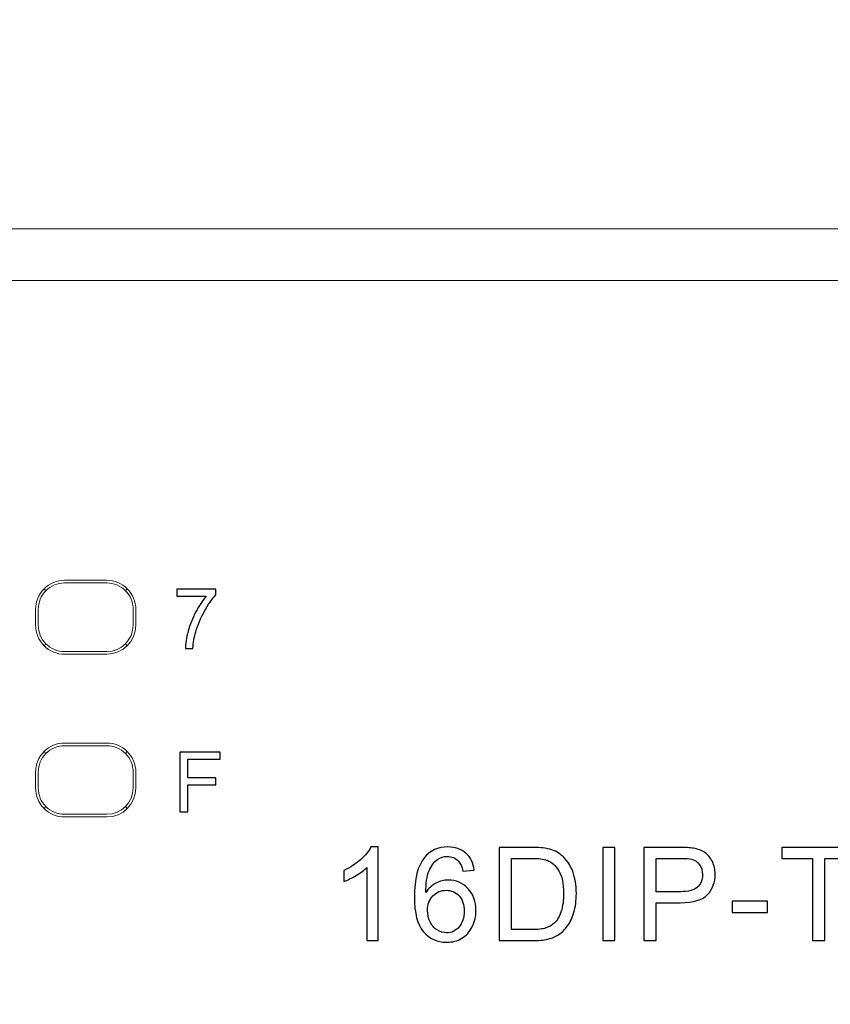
# Model space of a CAD drawing. Header units: millimetres. Extents: x -1114 to 1396, y -630 to 631.
# Tile 49 of 256: x -890 to -875, y -143 to -124. Entities that reach past the tile are written whole.
import ezdxf

# ---------------------------------------------------------------- set-up
doc = ezdxf.new("R2010")
doc.units = ezdxf.units.MM
doc.header["$MEASUREMENT"] = 0

msp = doc.modelspace()

# ---------------------------------------------------------------- linework, layer by layer
at = {"lineweight": 18}
for points, knots in [([(1038.9843, -629.7647), (1038.9843, -629.7647), (-1111.4882, -629.7647), (-1111.4882, -629.7647), (-1111.4882, -629.7647), (-1111.4882, -629.7647), (-1111.4882, 630.7883), (-1111.4882, 630.7883), (-1111.4882, 630.7883), (-1111.4882, 630.7883), (1038.9843, 630.7883), (1038.9843, 630.7883)], [0, 0, 0, 0, 0.3333333, 0.3333333, 0.3333333, 0.3333333, 0.6666667, 0.6666667, 0.6666667, 0.6666667, 1, 1, 1, 1]), ([(-875.6456, -128.106), (-876.1281, -128.106), (-876.6043, -128.106), (-877.0903, -128.106), (-877.0903, -128.106), (-877.5461, -128.106), (-878.0105, -128.106), (-878.4491, -128.106)], [0, 0, 0, 0, 0.5, 0.5, 0.5, 0.5, 1, 1, 1, 1]), ([(-871.0755, -128.106), (-871.1139, -128.106), (-871.157, -128.106), (-871.2047, -128.106), (-871.2047, -128.106), (-871.2525, -128.106), (-871.305, -128.106), (-871.3624, -128.106), (-871.3624, -128.106), (-871.4198, -128.106), (-871.4819, -128.106), (-871.5489, -128.106), (-871.5489, -128.106), (-871.5824, -128.106), (-871.6171, -128.106), (-871.653, -128.106), (-871.653, -128.106), (-871.6889, -128.106), (-871.7261, -128.106), (-871.7642, -128.106), (-871.7642, -128.106), (-871.8405, -128.106), (-871.9205, -128.106), (-872.0042, -128.106), (-872.0042, -128.106), (-872.0879, -128.106), (-872.1753, -128.106), (-872.2663, -128.106), (-872.2663, -128.106), (-872.3573, -128.106), (-872.4519, -128.106), (-872.5503, -128.106), (-872.5503, -128.106), (-872.5995, -128.106), (-872.6496, -128.106), (-872.7007, -128.106), (-872.7007, -128.106), (-872.7518, -128.106), (-872.8035, -128.106), (-872.8557, -128.106), (-872.8557, -128.106), (-872.9602, -128.106), (-873.0668, -128.106), (-873.1756, -128.106), (-873.1756, -128.106), (-873.2843, -128.106), (-873.3952, -128.106), (-873.5081, -128.106), (-873.5081, -128.106), (-873.6211, -128.106), (-873.7364, -128.106), (-873.8537, -128.106), (-873.8537, -128.106), (-873.9124, -128.106), (-873.9716, -128.106), (-874.0309, -128.106), (-874.0309, -128.106), (-874.0901, -128.106), (-874.1495, -128.106), (-874.2088, -128.106), (-874.2088, -128.106), (-874.4464, -128.106), (-874.6857, -128.106), (-874.9255, -128.106), (-874.9255, -128.106), (-875.1654, -128.106), (-875.4058, -128.106), (-875.6456, -128.106)], [0, 0, 0, 0, 0.0588235, 0.0588235, 0.0588235, 0.0588235, 0.1176471, 0.1176471, 0.1176471, 0.1176471, 0.1764706, 0.1764706, 0.1764706, 0.1764706, 0.2352941, 0.2352941, 0.2352941, 0.2352941, 0.2941176, 0.2941176, 0.2941176, 0.2941176, 0.3529412, 0.3529412, 0.3529412, 0.3529412, 0.4117647, 0.4117647, 0.4117647, 0.4117647, 0.4705882, 0.4705882, 0.4705882, 0.4705882, 0.5294118, 0.5294118, 0.5294118, 0.5294118, 0.5882353, 0.5882353, 0.5882353, 0.5882353, 0.6470588, 0.6470588, 0.6470588, 0.6470588, 0.7058824, 0.7058824, 0.7058824, 0.7058824, 0.7647059, 0.7647059, 0.7647059, 0.7647059, 0.8235294, 0.8235294, 0.8235294, 0.8235294, 0.8823529, 0.8823529, 0.8823529, 0.8823529, 0.9411765, 0.9411765, 0.9411765, 0.9411765, 1, 1, 1, 1]), ([(-889.4128, -134.7638), (-889.5587, -134.7638), (-889.6986, -134.8218), (-889.8017, -134.9249), (-889.8017, -134.9249), (-889.9049, -135.0281), (-889.9629, -135.168), (-889.9629, -135.3139)], [0, 0, 0, 0, 0.5, 0.5, 0.5, 0.5, 1, 1, 1, 1]), ([(-889.4128, -134.8139), (-889.5454, -134.8139), (-889.6726, -134.8665), (-889.7663, -134.9603), (-889.7663, -134.9603), (-889.8601, -135.0541), (-889.9128, -135.1813), (-889.9128, -135.3139)], [0, 0, 0, 0, 0.5, 0.5, 0.5, 0.5, 1, 1, 1, 1]), ([(-888.0627, -135.3139), (-888.0627, -135.168), (-888.1207, -135.0281), (-888.2238, -134.9249), (-888.2238, -134.9249), (-888.327, -134.8218), (-888.4669, -134.7638), (-888.6128, -134.7638)], [0, 0, 0, 0, 0.5, 0.5, 0.5, 0.5, 1, 1, 1, 1]), ([(-888.1128, -135.3139), (-888.1128, -135.1813), (-888.1655, -135.0541), (-888.2592, -134.9603), (-888.2592, -134.9603), (-888.353, -134.8665), (-888.4802, -134.8139), (-888.6128, -134.8139)], [0, 0, 0, 0, 0.5, 0.5, 0.5, 0.5, 1, 1, 1, 1]), ([(-889.9629, -135.6139), (-889.9629, -135.7598), (-889.9049, -135.8997), (-889.8017, -136.0028), (-889.8017, -136.0028), (-889.6986, -136.106), (-889.5587, -136.1639), (-889.4128, -136.1639)], [0, 0, 0, 0, 0.5, 0.5, 0.5, 0.5, 1, 1, 1, 1]), ([(-889.9128, -135.6139), (-889.9128, -135.7465), (-889.8601, -135.8737), (-889.7663, -135.9674), (-889.7663, -135.9674), (-889.6726, -136.0612), (-889.5454, -136.1139), (-889.4128, -136.1139)], [0, 0, 0, 0, 0.5, 0.5, 0.5, 0.5, 1, 1, 1, 1]), ([(-889.4128, -137.8463), (-889.5587, -137.8463), (-889.6986, -137.9043), (-889.8017, -138.0074), (-889.8017, -138.0074), (-889.9049, -138.1106), (-889.9629, -138.2505), (-889.9629, -138.3964)], [0, 0, 0, 0, 0.5, 0.5, 0.5, 0.5, 1, 1, 1, 1]), ([(-889.4128, -137.8964), (-889.5454, -137.8964), (-889.6726, -137.949), (-889.7663, -138.0428), (-889.7663, -138.0428), (-889.8601, -138.1366), (-889.9128, -138.2638), (-889.9128, -138.3964)], [0, 0, 0, 0, 0.5, 0.5, 0.5, 0.5, 1, 1, 1, 1]), ([(-888.0627, -138.3964), (-888.0627, -138.2505), (-888.1207, -138.1106), (-888.2238, -138.0074), (-888.2238, -138.0074), (-888.327, -137.9043), (-888.4669, -137.8463), (-888.6128, -137.8463)], [0, 0, 0, 0, 0.5, 0.5, 0.5, 0.5, 1, 1, 1, 1]), ([(-888.1128, -138.3964), (-888.1128, -138.2638), (-888.1655, -138.1366), (-888.2592, -138.0428), (-888.2592, -138.0428), (-888.353, -137.949), (-888.4802, -137.8964), (-888.6128, -137.8964)], [0, 0, 0, 0, 0.5, 0.5, 0.5, 0.5, 1, 1, 1, 1]), ([(-889.9629, -138.6964), (-889.9629, -138.8423), (-889.9049, -138.9822), (-889.8017, -139.0853), (-889.8017, -139.0853), (-889.6986, -139.1885), (-889.5587, -139.2464), (-889.4128, -139.2464)], [0, 0, 0, 0, 0.5, 0.5, 0.5, 0.5, 1, 1, 1, 1]), ([(-889.9128, -138.6964), (-889.9128, -138.829), (-889.8601, -138.9562), (-889.7663, -139.0499), (-889.7663, -139.0499), (-889.6726, -139.1437), (-889.5454, -139.1964), (-889.4128, -139.1964)], [0, 0, 0, 0, 0.5, 0.5, 0.5, 0.5, 1, 1, 1, 1])]:
    msp.add_open_spline(points, degree=3, knots=knots, dxfattribs=at)
for points in [[(-896.1303, -128.106), (-896.1303, -128.106), (-878.4491, -128.106), (-878.4491, -128.106)], [(-929.2546, -129.0844), (-929.2546, -129.0844), (-873.0491, -129.0844), (-873.0491, -129.0844)], [(-873.0491, -129.0844), (-873.0491, -129.0844), (-929.2546, -129.0844), (-929.2546, -129.0844)], [(-889.4128, -134.7638), (-889.4128, -134.7638), (-888.6128, -134.7638), (-888.6128, -134.7638)], [(-889.4128, -134.8139), (-889.4128, -134.8139), (-888.6128, -134.8139), (-888.6128, -134.8139)], [(-889.7663, -134.9603), (-889.7663, -134.9603), (-889.801, -134.9256), (-889.801, -134.9256)], [(-888.2592, -134.9603), (-888.2592, -134.9603), (-888.2245, -134.9256), (-888.2245, -134.9256)], [(-889.9629, -135.3139), (-889.9629, -135.3139), (-889.9629, -135.6139), (-889.9629, -135.6139)], [(-889.9128, -135.6139), (-889.9128, -135.6139), (-889.9128, -135.3139), (-889.9128, -135.3139)], [(-888.1128, -135.3139), (-888.1128, -135.3139), (-888.1128, -135.6139), (-888.1128, -135.6139)], [(-888.0627, -135.6139), (-888.0627, -135.6139), (-888.0627, -135.3139), (-888.0627, -135.3139)], [(-888.6128, -136.1139), (-888.3366, -136.1139), (-888.1128, -135.89), (-888.1128, -135.6139)], [(-888.6128, -136.1639), (-888.309, -136.1639), (-888.0627, -135.9177), (-888.0627, -135.6139)], [(-889.7663, -135.9674), (-889.7663, -135.9674), (-889.801, -136.0021), (-889.801, -136.0021)], [(-888.2245, -136.0021), (-888.2245, -136.0021), (-888.2592, -135.9674), (-888.2592, -135.9674)], [(-888.6128, -136.1139), (-888.6128, -136.1139), (-889.4128, -136.1139), (-889.4128, -136.1139)], [(-889.4128, -136.1639), (-889.4128, -136.1639), (-888.6128, -136.1639), (-888.6128, -136.1639)], [(-889.801, -138.0081), (-889.801, -138.0081), (-889.7663, -138.0428), (-889.7663, -138.0428)], [(-889.4128, -137.8463), (-889.4128, -137.8463), (-888.6128, -137.8463), (-888.6128, -137.8463)], [(-889.4128, -137.8964), (-889.4128, -137.8964), (-888.6128, -137.8964), (-888.6128, -137.8964)], [(-888.2592, -138.0428), (-888.2592, -138.0428), (-888.2245, -138.0081), (-888.2245, -138.0081)], [(-889.9629, -138.3964), (-889.9629, -138.3964), (-889.9629, -138.6964), (-889.9629, -138.6964)], [(-889.9128, -138.6964), (-889.9128, -138.6964), (-889.9128, -138.3964), (-889.9128, -138.3964)], [(-888.1128, -138.3964), (-888.1128, -138.3964), (-888.1128, -138.6964), (-888.1128, -138.6964)], [(-888.0627, -138.3964), (-888.0627, -138.3964), (-888.0627, -138.6964), (-888.0627, -138.6964)], [(-888.6128, -139.1964), (-888.3366, -139.1964), (-888.1128, -138.9725), (-888.1128, -138.6964)], [(-888.6128, -139.2464), (-888.309, -139.2464), (-888.0627, -139.0002), (-888.0627, -138.6964)], [(-889.801, -139.0846), (-889.801, -139.0846), (-889.7663, -139.0499), (-889.7663, -139.0499)], [(-888.2245, -139.0846), (-888.2245, -139.0846), (-888.2592, -139.0499), (-888.2592, -139.0499)], [(-888.6128, -139.1964), (-888.6128, -139.1964), (-889.4128, -139.1964), (-889.4128, -139.1964)], [(-889.4128, -139.2464), (-889.4128, -139.2464), (-888.6128, -139.2464), (-888.6128, -139.2464)]]:
    msp.add_open_spline(points, degree=3, dxfattribs=at)
at = {"color": 250}
for points, knots in [([(-887.2827, -135.0662), (-887.2827, -135.0662), (-887.2827, -134.932), (-887.2827, -134.932), (-887.2827, -134.932), (-887.2827, -134.932), (-886.5471, -134.932), (-886.5471, -134.932), (-886.5471, -134.932), (-886.5471, -134.932), (-886.5471, -135.0405), (-886.5471, -135.0405), (-886.5471, -135.0405), (-886.6193, -135.1175), (-886.691, -135.2199), (-886.7622, -135.3474), (-886.7622, -135.3474), (-886.8331, -135.475), (-886.8882, -135.6065), (-886.9268, -135.7411), (-886.9268, -135.7411), (-886.9548, -135.8364), (-886.9726, -135.9404), (-886.9802, -136.0536), (-886.9802, -136.0536), (-886.9802, -136.0536), (-887.1236, -136.0536), (-887.1236, -136.0536), (-887.1236, -136.0536), (-887.1221, -135.9642), (-887.1046, -135.8562), (-887.071, -135.7295), (-887.071, -135.7295), (-887.0374, -135.603), (-886.9892, -135.4808), (-886.9265, -135.3633), (-886.9265, -135.3633), (-886.8636, -135.2458), (-886.7969, -135.1466), (-886.726, -135.0662), (-886.726, -135.0662), (-886.726, -135.0662), (-887.2827, -135.0662), (-887.2827, -135.0662)], [0, 0, 0, 0, 0.0909091, 0.0909091, 0.0909091, 0.0909091, 0.1818182, 0.1818182, 0.1818182, 0.1818182, 0.2727273, 0.2727273, 0.2727273, 0.2727273, 0.3636364, 0.3636364, 0.3636364, 0.3636364, 0.4545455, 0.4545455, 0.4545455, 0.4545455, 0.5454545, 0.5454545, 0.5454545, 0.5454545, 0.6363636, 0.6363636, 0.6363636, 0.6363636, 0.7272727, 0.7272727, 0.7272727, 0.7272727, 0.8181818, 0.8181818, 0.8181818, 0.8181818, 0.9090909, 0.9090909, 0.9090909, 0.9090909, 1, 1, 1, 1]), ([(-887.2276, -139.1522), (-887.2276, -139.1522), (-887.2276, -138.0158), (-887.2276, -138.0158), (-887.2276, -138.0158), (-887.2276, -138.0158), (-886.4609, -138.0158), (-886.4609, -138.0158), (-886.4609, -138.0158), (-886.4609, -138.0158), (-886.4609, -138.15), (-886.4609, -138.15), (-886.4609, -138.15), (-886.4609, -138.15), (-887.0771, -138.15), (-887.0771, -138.15), (-887.0771, -138.15), (-887.0771, -138.15), (-887.0771, -138.5019), (-887.0771, -138.5019), (-887.0771, -138.5019), (-887.0771, -138.5019), (-886.5439, -138.5019), (-886.5439, -138.5019), (-886.5439, -138.5019), (-886.5439, -138.5019), (-886.5439, -138.636), (-886.5439, -138.636), (-886.5439, -138.636), (-886.5439, -138.636), (-887.0771, -138.636), (-887.0771, -138.636), (-887.0771, -138.636), (-887.0771, -138.636), (-887.0771, -139.1522), (-887.0771, -139.1522), (-887.0771, -139.1522), (-887.0771, -139.1522), (-887.2276, -139.1522), (-887.2276, -139.1522)], [0, 0, 0, 0, 0.1, 0.1, 0.1, 0.1, 0.2, 0.2, 0.2, 0.2, 0.3, 0.3, 0.3, 0.3, 0.4, 0.4, 0.4, 0.4, 0.5, 0.5, 0.5, 0.5, 0.6, 0.6, 0.6, 0.6, 0.7, 0.7, 0.7, 0.7, 0.8, 0.8, 0.8, 0.8, 0.9, 0.9, 0.9, 0.9, 1, 1, 1, 1]), ([(-883.4657, -141.5895), (-883.4657, -141.5895), (-883.6826, -141.5895), (-883.6826, -141.5895), (-883.6826, -141.5895), (-883.6826, -141.5895), (-883.6826, -140.2066), (-883.6826, -140.2066), (-883.6826, -140.2066), (-883.7349, -140.2564), (-883.8032, -140.3062), (-883.888, -140.356), (-883.888, -140.356), (-883.9732, -140.4058), (-884.0494, -140.4433), (-884.1168, -140.468), (-884.1168, -140.468), (-884.1168, -140.468), (-884.1168, -140.2585), (-884.1168, -140.2585), (-884.1168, -140.2585), (-883.9954, -140.2013), (-883.8893, -140.1321), (-883.7983, -140.0511), (-883.7983, -140.0511), (-883.7077, -139.9696), (-883.6431, -139.891), (-883.6053, -139.8144), (-883.6053, -139.8144), (-883.6053, -139.8144), (-883.4657, -139.8144), (-883.4657, -139.8144), (-883.4657, -139.8144), (-883.4657, -139.8144), (-883.4657, -141.5895), (-883.4657, -141.5895)], [0, 0, 0, 0, 0.1111111, 0.1111111, 0.1111111, 0.1111111, 0.2222222, 0.2222222, 0.2222222, 0.2222222, 0.3333333, 0.3333333, 0.3333333, 0.3333333, 0.4444444, 0.4444444, 0.4444444, 0.4444444, 0.5555556, 0.5555556, 0.5555556, 0.5555556, 0.6666667, 0.6666667, 0.6666667, 0.6666667, 0.7777778, 0.7777778, 0.7777778, 0.7777778, 0.8888889, 0.8888889, 0.8888889, 0.8888889, 1, 1, 1, 1]), ([(-881.6465, -140.2548), (-881.6465, -140.2548), (-881.8621, -140.2717), (-881.8621, -140.2717), (-881.8621, -140.2717), (-881.8815, -140.1865), (-881.9086, -140.1243), (-881.944, -140.086), (-881.944, -140.086), (-882.0029, -140.0239), (-882.0753, -139.993), (-882.1613, -139.993), (-882.1613, -139.993), (-882.2305, -139.993), (-882.291, -140.0124), (-882.3433, -140.0511), (-882.3433, -140.0511), (-882.4116, -140.1009), (-882.4655, -140.1737), (-882.505, -140.2692), (-882.505, -140.2692), (-882.5441, -140.3647), (-882.5647, -140.5009), (-882.5663, -140.6779), (-882.5663, -140.6779), (-882.5141, -140.5984), (-882.4503, -140.5392), (-882.3745, -140.5005), (-882.3745, -140.5005), (-882.2992, -140.4622), (-882.2198, -140.4429), (-882.1371, -140.4429), (-882.1371, -140.4429), (-881.9922, -140.4429), (-881.8691, -140.496), (-881.7675, -140.6026), (-881.7675, -140.6026), (-881.6658, -140.7092), (-881.6148, -140.8466), (-881.6148, -141.0154), (-881.6148, -141.0154), (-881.6148, -141.1265), (-881.6391, -141.2294), (-881.6868, -141.3249), (-881.6868, -141.3249), (-881.7345, -141.4199), (-881.8004, -141.4932), (-881.8839, -141.5438), (-881.8839, -141.5438), (-881.9675, -141.5944), (-882.0622, -141.6195), (-882.1683, -141.6195), (-882.1683, -141.6195), (-882.3494, -141.6195), (-882.4968, -141.5533), (-882.6108, -141.4199), (-882.6108, -141.4199), (-882.7252, -141.287), (-882.782, -141.0676), (-882.782, -140.7623), (-882.782, -140.7623), (-882.782, -140.4207), (-882.719, -140.1725), (-882.5927, -140.0173), (-882.5927, -140.0173), (-882.4828, -139.8823), (-882.3346, -139.8144), (-882.1478, -139.8144), (-882.1478, -139.8144), (-882.0091, -139.8144), (-881.8951, -139.8535), (-881.8062, -139.9317), (-881.8062, -139.9317), (-881.7173, -140.0095), (-881.6642, -140.1173), (-881.6465, -140.2548)], [0, 0, 0, 0, 0.0526316, 0.0526316, 0.0526316, 0.0526316, 0.1052632, 0.1052632, 0.1052632, 0.1052632, 0.1578947, 0.1578947, 0.1578947, 0.1578947, 0.2105263, 0.2105263, 0.2105263, 0.2105263, 0.2631579, 0.2631579, 0.2631579, 0.2631579, 0.3157895, 0.3157895, 0.3157895, 0.3157895, 0.3684211, 0.3684211, 0.3684211, 0.3684211, 0.4210526, 0.4210526, 0.4210526, 0.4210526, 0.4736842, 0.4736842, 0.4736842, 0.4736842, 0.5263158, 0.5263158, 0.5263158, 0.5263158, 0.5789474, 0.5789474, 0.5789474, 0.5789474, 0.6315789, 0.6315789, 0.6315789, 0.6315789, 0.6842105, 0.6842105, 0.6842105, 0.6842105, 0.7368421, 0.7368421, 0.7368421, 0.7368421, 0.7894737, 0.7894737, 0.7894737, 0.7894737, 0.8421053, 0.8421053, 0.8421053, 0.8421053, 0.8947368, 0.8947368, 0.8947368, 0.8947368, 0.9473684, 0.9473684, 0.9473684, 0.9473684, 1, 1, 1, 1]), ([(-881.1738, -141.5895), (-881.1738, -141.5895), (-881.1738, -139.8218), (-881.1738, -139.8218), (-881.1738, -139.8218), (-881.1738, -139.8218), (-880.5651, -139.8218), (-880.5651, -139.8218), (-880.5651, -139.8218), (-880.4277, -139.8218), (-880.3227, -139.8305), (-880.2503, -139.8473), (-880.2503, -139.8473), (-880.149, -139.8704), (-880.0626, -139.9128), (-879.991, -139.9737), (-879.991, -139.9737), (-879.898, -140.0527), (-879.828, -140.1531), (-879.7819, -140.2758), (-879.7819, -140.2758), (-879.7354, -140.3984), (-879.7124, -140.5384), (-879.7124, -140.696), (-879.7124, -140.696), (-879.7124, -140.8302), (-879.728, -140.9491), (-879.7597, -141.0528), (-879.7597, -141.0528), (-879.791, -141.1565), (-879.8309, -141.2425), (-879.8803, -141.3105), (-879.8803, -141.3105), (-879.9293, -141.3784), (-879.9828, -141.4319), (-880.0412, -141.4706), (-880.0412, -141.4706), (-880.0992, -141.5097), (-880.1696, -141.5393), (-880.2519, -141.5595), (-880.2519, -141.5595), (-880.3347, -141.5796), (-880.4293, -141.5895), (-880.5359, -141.5895), (-880.5359, -141.5895), (-880.5359, -141.5895), (-881.1738, -141.5895), (-881.1738, -141.5895)], [0, 0, 0, 0, 0.0833333, 0.0833333, 0.0833333, 0.0833333, 0.1666667, 0.1666667, 0.1666667, 0.1666667, 0.25, 0.25, 0.25, 0.25, 0.3333333, 0.3333333, 0.3333333, 0.3333333, 0.4166667, 0.4166667, 0.4166667, 0.4166667, 0.5, 0.5, 0.5, 0.5, 0.5833333, 0.5833333, 0.5833333, 0.5833333, 0.6666667, 0.6666667, 0.6666667, 0.6666667, 0.75, 0.75, 0.75, 0.75, 0.8333333, 0.8333333, 0.8333333, 0.8333333, 0.9166667, 0.9166667, 0.9166667, 0.9166667, 1, 1, 1, 1]), ([(-879.2134, -141.5895), (-879.2134, -141.5895), (-879.2134, -139.8218), (-879.2134, -139.8218), (-879.2134, -139.8218), (-879.2134, -139.8218), (-878.9797, -139.8218), (-878.9797, -139.8218), (-878.9797, -139.8218), (-878.9797, -139.8218), (-878.9797, -141.5895), (-878.9797, -141.5895), (-878.9797, -141.5895), (-878.9797, -141.5895), (-879.2134, -141.5895), (-879.2134, -141.5895)], [0, 0, 0, 0, 0.25, 0.25, 0.25, 0.25, 0.5, 0.5, 0.5, 0.5, 0.75, 0.75, 0.75, 0.75, 1, 1, 1, 1]), ([(-878.43, -141.5895), (-878.43, -141.5895), (-878.43, -139.8218), (-878.43, -139.8218), (-878.43, -139.8218), (-878.43, -139.8218), (-877.7633, -139.8218), (-877.7633, -139.8218), (-877.7633, -139.8218), (-877.646, -139.8218), (-877.5563, -139.8276), (-877.4946, -139.8387), (-877.4946, -139.8387), (-877.4077, -139.8531), (-877.3349, -139.8807), (-877.276, -139.9214), (-877.276, -139.9214), (-877.2176, -139.9618), (-877.1702, -140.019), (-877.1344, -140.0918), (-877.1344, -140.0918), (-877.0986, -140.1651), (-877.0809, -140.2453), (-877.0809, -140.333), (-877.0809, -140.333), (-877.0809, -140.4832), (-877.1287, -140.6108), (-877.2242, -140.7149), (-877.2242, -140.7149), (-877.32, -140.8186), (-877.4929, -140.8709), (-877.7427, -140.8709), (-877.7427, -140.8709), (-877.7427, -140.8709), (-878.1963, -140.8709), (-878.1963, -140.8709), (-878.1963, -140.8709), (-878.1963, -140.8709), (-878.1963, -141.5895), (-878.1963, -141.5895), (-878.1963, -141.5895), (-878.1963, -141.5895), (-878.43, -141.5895), (-878.43, -141.5895)], [0, 0, 0, 0, 0.0909091, 0.0909091, 0.0909091, 0.0909091, 0.1818182, 0.1818182, 0.1818182, 0.1818182, 0.2727273, 0.2727273, 0.2727273, 0.2727273, 0.3636364, 0.3636364, 0.3636364, 0.3636364, 0.4545455, 0.4545455, 0.4545455, 0.4545455, 0.5454545, 0.5454545, 0.5454545, 0.5454545, 0.6363636, 0.6363636, 0.6363636, 0.6363636, 0.7272727, 0.7272727, 0.7272727, 0.7272727, 0.8181818, 0.8181818, 0.8181818, 0.8181818, 0.9090909, 0.9090909, 0.9090909, 0.9090909, 1, 1, 1, 1]), ([(-875.2364, -141.5895), (-875.2364, -141.5895), (-875.2364, -140.0305), (-875.2364, -140.0305), (-875.2364, -140.0305), (-875.2364, -140.0305), (-875.8188, -140.0305), (-875.8188, -140.0305), (-875.8188, -140.0305), (-875.8188, -140.0305), (-875.8188, -139.8218), (-875.8188, -139.8218), (-875.8188, -139.8218), (-875.8188, -139.8218), (-874.4178, -139.8218), (-874.4178, -139.8218), (-874.4178, -139.8218), (-874.4178, -139.8218), (-874.4178, -140.0305), (-874.4178, -140.0305), (-874.4178, -140.0305), (-874.4178, -140.0305), (-875.0026, -140.0305), (-875.0026, -140.0305), (-875.0026, -140.0305), (-875.0026, -140.0305), (-875.0026, -141.5895), (-875.0026, -141.5895), (-875.0026, -141.5895), (-875.0026, -141.5895), (-875.2364, -141.5895), (-875.2364, -141.5895)], [0, 0, 0, 0, 0.125, 0.125, 0.125, 0.125, 0.25, 0.25, 0.25, 0.25, 0.375, 0.375, 0.375, 0.375, 0.5, 0.5, 0.5, 0.5, 0.625, 0.625, 0.625, 0.625, 0.75, 0.75, 0.75, 0.75, 0.875, 0.875, 0.875, 0.875, 1, 1, 1, 1]), ([(-880.9401, -141.3808), (-880.9401, -141.3808), (-880.5627, -141.3808), (-880.5627, -141.3808), (-880.5627, -141.3808), (-880.4462, -141.3808), (-880.3544, -141.3701), (-880.2882, -141.3483), (-880.2882, -141.3483), (-880.2219, -141.3265), (-880.1692, -141.2961), (-880.1297, -141.2565), (-880.1297, -141.2565), (-880.0741, -141.2014), (-880.0309, -141.1265), (-880.0001, -141.0331), (-880.0001, -141.0331), (-879.9692, -140.9392), (-879.9535, -140.826), (-879.9535, -140.6923), (-879.9535, -140.6923), (-879.9535, -140.5075), (-879.984, -140.3655), (-880.0445, -140.2663), (-880.0445, -140.2663), (-880.1054, -140.1667), (-880.1791, -140.1005), (-880.2659, -140.0667), (-880.2659, -140.0667), (-880.3285, -140.0424), (-880.4297, -140.0305), (-880.5684, -140.0305), (-880.5684, -140.0305), (-880.5684, -140.0305), (-880.9401, -140.0305), (-880.9401, -140.0305), (-880.9401, -140.0305), (-880.9401, -140.0305), (-880.9401, -141.3808), (-880.9401, -141.3808)], [0, 0, 0, 0, 0.1, 0.1, 0.1, 0.1, 0.2, 0.2, 0.2, 0.2, 0.3, 0.3, 0.3, 0.3, 0.4, 0.4, 0.4, 0.4, 0.5, 0.5, 0.5, 0.5, 0.6, 0.6, 0.6, 0.6, 0.7, 0.7, 0.7, 0.7, 0.8, 0.8, 0.8, 0.8, 0.9, 0.9, 0.9, 0.9, 1, 1, 1, 1]), ([(-878.1963, -140.6622), (-878.1963, -140.6622), (-877.739, -140.6622), (-877.739, -140.6622), (-877.739, -140.6622), (-877.588, -140.6622), (-877.4806, -140.6343), (-877.4172, -140.5779), (-877.4172, -140.5779), (-877.3538, -140.5215), (-877.3221, -140.4425), (-877.3221, -140.3404), (-877.3221, -140.3404), (-877.3221, -140.2663), (-877.3406, -140.2029), (-877.3781, -140.1503), (-877.3781, -140.1503), (-877.4155, -140.0976), (-877.4645, -140.063), (-877.5258, -140.0461), (-877.5258, -140.0461), (-877.5653, -140.0358), (-877.6378, -140.0305), (-877.744, -140.0305), (-877.744, -140.0305), (-877.744, -140.0305), (-878.1963, -140.0305), (-878.1963, -140.0305), (-878.1963, -140.0305), (-878.1963, -140.0305), (-878.1963, -140.6622), (-878.1963, -140.6622)], [0, 0, 0, 0, 0.125, 0.125, 0.125, 0.125, 0.25, 0.25, 0.25, 0.25, 0.375, 0.375, 0.375, 0.375, 0.5, 0.5, 0.5, 0.5, 0.625, 0.625, 0.625, 0.625, 0.75, 0.75, 0.75, 0.75, 0.875, 0.875, 0.875, 0.875, 1, 1, 1, 1]), ([(-882.5326, -141.0166), (-882.5326, -141.0915), (-882.5165, -141.1631), (-882.4848, -141.2314), (-882.4848, -141.2314), (-882.4531, -141.2998), (-882.4087, -141.3516), (-882.3519, -141.3874), (-882.3519, -141.3874), (-882.2947, -141.4232), (-882.2346, -141.4413), (-882.172, -141.4413), (-882.172, -141.4413), (-882.0803, -141.4413), (-882.0017, -141.4043), (-881.9358, -141.3302), (-881.9358, -141.3302), (-881.87, -141.2561), (-881.837, -141.1557), (-881.837, -141.0289), (-881.837, -141.0289), (-881.837, -140.9067), (-881.8695, -140.8104), (-881.9346, -140.74), (-881.9346, -140.74), (-881.9996, -140.6696), (-882.0815, -140.6347), (-882.1803, -140.6347), (-882.1803, -140.6347), (-882.2786, -140.6347), (-882.3618, -140.6696), (-882.4301, -140.74), (-882.4301, -140.74), (-882.4984, -140.8104), (-882.5326, -140.9026), (-882.5326, -141.0166)], [0, 0, 0, 0, 0.1111111, 0.1111111, 0.1111111, 0.1111111, 0.2222222, 0.2222222, 0.2222222, 0.2222222, 0.3333333, 0.3333333, 0.3333333, 0.3333333, 0.4444444, 0.4444444, 0.4444444, 0.4444444, 0.5555556, 0.5555556, 0.5555556, 0.5555556, 0.6666667, 0.6666667, 0.6666667, 0.6666667, 0.7777778, 0.7777778, 0.7777778, 0.7777778, 0.8888889, 0.8888889, 0.8888889, 0.8888889, 1, 1, 1, 1]), ([(-876.7581, -141.059), (-876.7581, -141.059), (-876.7581, -140.8409), (-876.7581, -140.8409), (-876.7581, -140.8409), (-876.7581, -140.8409), (-876.091, -140.8409), (-876.091, -140.8409), (-876.091, -140.8409), (-876.091, -140.8409), (-876.091, -141.059), (-876.091, -141.059), (-876.091, -141.059), (-876.091, -141.059), (-876.7581, -141.059), (-876.7581, -141.059)], [0, 0, 0, 0, 0.25, 0.25, 0.25, 0.25, 0.5, 0.5, 0.5, 0.5, 0.75, 0.75, 0.75, 0.75, 1, 1, 1, 1])]:
    msp.add_open_spline(points, degree=3, knots=knots, dxfattribs=at)

doc.saveas('drawing.dxf')
